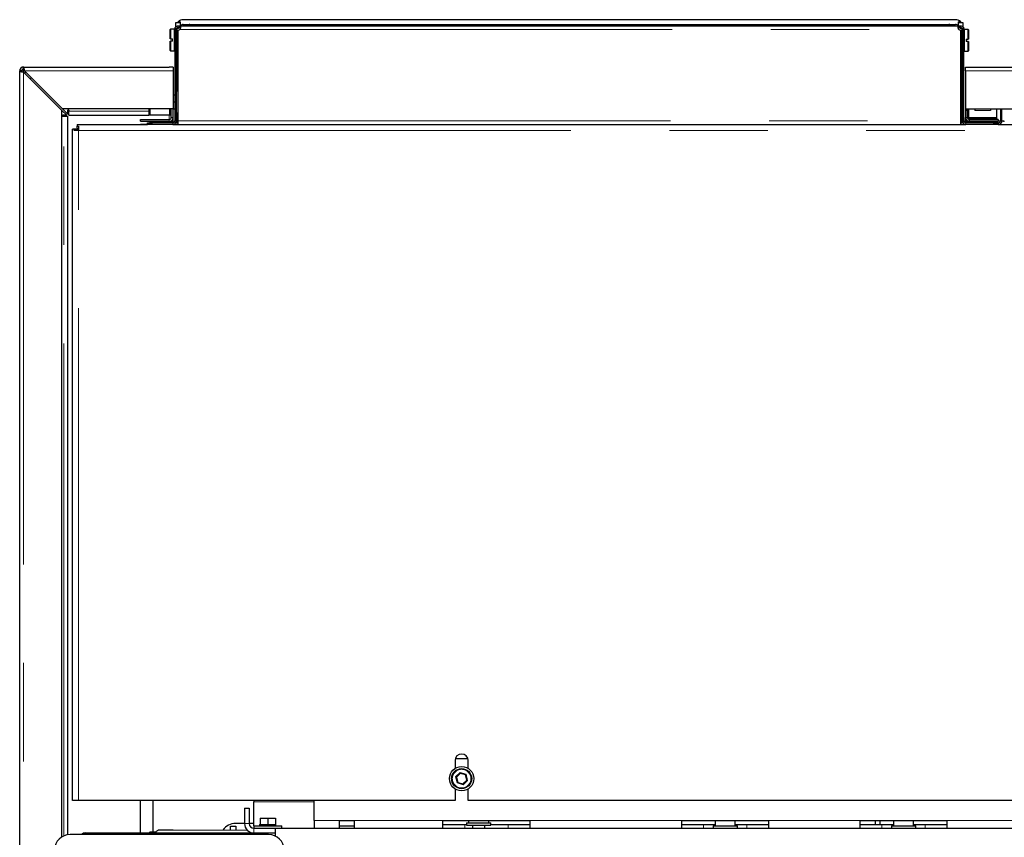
# Model space of a CAD drawing. Header units: millimetres. Extents: x 28 to 241, y 73 to 155.
# Tile 31 of 71: x 97 to 110, y 94 to 104. Entities that reach past the tile are written whole.
import ezdxf

# ---------------------------------------------------------------- set-up
doc = ezdxf.new("R2010")
doc.units = ezdxf.units.MM
doc.linetypes.add('PHANTOM', pattern=[12.7, 6.35, -1.27, 1.27, -1.27, 1.27, -1.27])

msp = doc.modelspace()

# ---------------------------------------------------------------- linework, layer by layer
at = {"color": 7, "linetype": 'Continuous', "lineweight": 25}
for p, q in [((98.927, 104.176), (98.867, 104.176)), ((98.867, 104.176), (98.867, 104.122)), ((98.887, 104.176), (98.9, 104.19)), ((98.9, 104.182), (98.895, 104.176)), ((98.9, 104.182), (98.9, 104.19)), ((98.927, 104.19), (98.9, 104.19)), ((98.927, 104.182), (98.9, 104.182)), ((98.927, 104.19), (98.927, 104.182)), ((98.927, 104.176), (98.927, 104.182)), ((98.927, 104.176), (98.927, 104.127)), ((108.927, 104.216), (98.967, 104.216)), ((98.967, 104.156), (108.927, 104.156)), ((108.994, 104.19), (108.967, 104.19)), ((108.967, 104.182), (108.967, 104.19)), ((108.994, 104.182), (108.967, 104.182)), ((108.967, 104.182), (108.967, 104.176)), ((109.027, 104.176), (108.967, 104.176)), ((108.967, 104.136), (108.967, 104.176)), ((108.994, 104.19), (108.994, 104.182)), ((108.994, 104.19), (109.007, 104.176)), ((108.999, 104.176), (108.994, 104.182)), ((109.027, 104.121), (109.027, 104.176)), ((98.802, 104.093), (98.798, 104.089)), ((98.798, 103.968), (98.798, 104.089)), ((98.854, 104.093), (98.802, 104.093)), ((98.802, 104.093), (98.802, 103.968)), ((98.857, 104.09), (98.854, 104.093)), ((98.854, 103.953), (98.854, 104.093)), ((98.857, 104.091), (98.857, 102.911)), ((98.879, 104.1), (98.86, 104.108)), ((98.884, 104.093), (98.877, 104.093)), ((98.877, 104.091), (98.877, 102.911)), ((98.916, 104.116), (98.878, 104.097)), ((98.928, 104.116), (98.884, 104.093)), ((98.902, 104.136), (98.925, 104.136)), ((98.902, 104.116), (98.925, 104.116)), ((98.902, 102.911), (98.902, 104.081)), ((98.925, 104.136), (108.969, 104.136)), ((98.925, 104.116), (98.925, 104.136)), ((98.938, 104.137), (98.938, 104.136)), ((98.958, 104.137), (98.938, 104.137)), ((98.958, 104.137), (98.958, 104.136)), ((108.936, 104.136), (108.936, 104.137)), ((108.936, 104.137), (108.956, 104.137)), ((108.956, 104.136), (108.956, 104.137)), ((109.01, 104.093), (108.966, 104.116)), ((108.969, 104.136), (108.969, 104.116)), ((108.969, 104.136), (108.992, 104.136)), ((108.969, 104.116), (108.992, 104.116)), ((109.016, 104.097), (108.978, 104.116)), ((108.992, 104.116), (108.992, 104.136)), ((108.992, 104.081), (108.992, 102.911)), ((109.017, 104.093), (109.01, 104.093)), ((109.015, 104.1), (109.034, 104.108)), ((109.017, 102.911), (109.017, 104.091)), ((109.037, 102.911), (109.037, 104.091)), ((109.04, 104.089), (109.037, 104.086)), ((109.092, 104.089), (109.04, 104.089)), ((109.04, 104.089), (109.04, 103.809)), ((109.096, 104.085), (109.092, 104.089)), ((109.092, 103.964), (109.092, 104.089)), ((109.096, 104.085), (109.096, 103.964)), ((98.802, 103.968), (98.798, 103.968)), ((98.798, 103.817), (98.798, 103.938)), ((98.798, 103.938), (98.802, 103.938)), ((98.802, 103.968), (98.828, 103.968)), ((98.802, 103.938), (98.802, 103.813)), ((98.828, 103.938), (98.802, 103.938)), ((98.828, 103.938), (98.828, 103.968)), ((98.854, 103.813), (98.854, 103.953)), ((109.066, 103.964), (109.092, 103.964)), ((109.066, 103.964), (109.066, 103.934)), ((109.092, 103.934), (109.066, 103.934)), ((109.096, 103.964), (109.092, 103.964)), ((109.092, 103.809), (109.092, 103.934)), ((109.092, 103.934), (109.096, 103.934)), ((109.096, 103.934), (109.096, 103.813)), ((98.798, 103.817), (98.802, 103.813)), ((98.802, 103.813), (98.854, 103.813)), ((98.854, 103.813), (98.857, 103.816)), ((109.037, 103.812), (109.04, 103.809)), ((109.04, 103.809), (109.092, 103.809)), ((109.092, 103.809), (109.096, 103.813)), ((96.882, 103.556), (96.857, 103.556)), ((96.857, 86.753), (96.857, 103.556)), ((96.907, 103.581), (96.907, 103.606)), ((96.907, 103.606), (98.787, 103.606)), ((96.907, 103.573), (96.914, 103.573)), ((96.907, 103.541), (97.397, 103.051)), ((97.411, 103.066), (96.921, 103.556)), ((98.837, 103.606), (98.787, 103.606)), ((98.837, 103.606), (98.837, 103.556)), ((98.837, 103.556), (98.837, 103.066)), ((109.057, 103.606), (109.107, 103.606)), ((109.057, 103.556), (109.057, 103.606)), ((109.057, 103.556), (109.057, 103.066)), ((109.107, 103.606), (124.207, 103.606)), ((98.902, 103.296), (98.877, 103.296)), ((98.837, 103.246), (98.857, 103.246)), ((98.837, 103.156), (98.857, 103.156)), ((97.397, 103.051), (97.397, 93.676)), ((97.397, 103.051), (97.465, 102.984)), ((98.837, 103.066), (97.411, 103.066)), ((97.411, 103.066), (97.479, 102.998)), ((97.479, 102.998), (97.479, 103.048)), ((97.491, 103.048), (97.491, 103.036)), ((97.491, 102.986), (97.491, 103.036)), ((98.524, 103.066), (98.524, 102.986)), ((98.802, 103.066), (98.802, 102.986)), ((98.812, 102.956), (98.812, 103.066)), ((98.837, 102.956), (98.837, 103.066)), ((98.837, 103.066), (98.857, 103.066)), ((98.877, 103.016), (98.902, 103.016)), ((109.057, 103.066), (123.703, 103.066)), ((109.057, 103.066), (109.057, 103.046)), ((109.082, 103.046), (109.057, 103.046)), ((109.057, 103.046), (109.057, 102.956)), ((109.082, 103.066), (109.082, 103.046)), ((109.082, 102.956), (109.082, 103.046)), ((109.097, 103.066), (109.097, 102.954)), ((109.177, 103.064), (109.177, 103.045)), ((109.377, 103.064), (109.377, 103.045)), ((109.457, 103.066), (109.457, 102.954)), ((109.507, 103.066), (109.507, 102.911)), ((109.527, 102.911), (109.527, 103.066)), ((97.465, 102.984), (97.415, 102.984)), ((97.415, 102.971), (97.427, 102.971)), ((97.427, 102.971), (97.477, 102.971)), ((97.477, 93.707), (97.477, 102.971)), ((97.491, 102.986), (98.524, 102.986)), ((98.417, 102.906), (98.417, 102.931)), ((98.417, 102.931), (98.787, 102.931)), ((98.417, 102.906), (98.787, 102.906)), ((98.417, 102.871), (98.507, 102.871)), ((98.417, 102.866), (98.417, 102.871)), ((98.507, 102.866), (98.507, 102.886)), ((98.507, 102.886), (98.567, 102.886)), ((98.539, 102.986), (98.524, 102.986)), ((98.537, 102.9), (98.797, 102.9)), ((98.537, 102.9), (98.537, 102.886)), ((98.789, 102.986), (98.539, 102.986)), ((98.832, 102.886), (98.567, 102.886)), ((98.802, 102.986), (98.789, 102.986)), ((98.797, 102.886), (98.797, 102.9)), ((98.812, 102.986), (98.802, 102.986)), ((98.812, 102.897), (98.812, 102.912)), ((98.837, 102.9), (98.817, 102.9)), ((98.817, 102.886), (98.817, 102.9)), ((98.82, 102.918), (98.837, 102.918)), ((98.837, 102.918), (98.837, 102.956)), ((98.837, 102.9), (98.837, 102.918)), ((98.869, 102.886), (98.877, 102.886)), ((98.877, 102.911), (98.877, 102.886)), ((98.877, 102.886), (98.884, 102.886)), ((98.884, 102.886), (98.902, 102.886)), ((98.902, 102.866), (98.902, 102.911)), ((108.992, 102.911), (108.992, 102.866)), ((108.992, 102.886), (109.01, 102.886)), ((109.01, 102.886), (109.017, 102.886)), ((109.017, 102.886), (109.017, 102.911)), ((109.025, 102.886), (109.017, 102.886)), ((109.057, 102.906), (109.057, 102.956)), ((109.107, 102.906), (109.057, 102.906)), ((109.057, 102.906), (109.057, 102.904)), ((109.082, 102.904), (109.057, 102.904)), ((109.057, 102.9), (109.057, 102.904)), ((109.057, 102.9), (109.077, 102.9)), ((109.417, 102.886), (109.062, 102.886)), ((109.077, 102.9), (109.077, 102.886)), ((109.082, 102.904), (109.082, 102.906)), ((109.082, 102.897), (109.082, 102.904)), ((109.097, 102.954), (109.097, 102.941)), ((109.097, 102.941), (109.097, 102.933)), ((109.097, 102.941), (109.457, 102.941)), ((109.097, 102.886), (109.097, 102.9)), ((109.097, 102.9), (109.357, 102.9)), ((109.477, 102.931), (109.107, 102.931)), ((109.477, 102.906), (109.107, 102.906)), ((109.132, 102.9), (109.132, 102.906)), ((109.357, 102.9), (109.357, 102.886)), ((109.477, 102.891), (109.357, 102.891)), ((109.417, 102.886), (109.477, 102.886)), ((109.457, 102.954), (109.457, 102.941)), ((109.457, 102.941), (109.457, 102.931)), ((109.477, 102.931), (109.477, 102.906)), ((109.506, 102.906), (109.477, 102.906)), ((109.477, 102.886), (109.477, 102.891)), ((109.477, 102.886), (109.477, 102.866)), ((109.482, 102.886), (109.477, 102.886)), ((109.545, 102.906), (109.527, 102.906)), ((109.545, 102.903), (109.545, 102.906)), ((109.545, 102.906), (109.556, 102.906)), ((97.537, 94.146), (97.537, 102.806)), ((97.56, 102.806), (97.537, 102.806)), ((97.56, 102.786), (97.56, 102.806)), ((97.589, 102.806), (97.56, 102.806)), ((97.617, 102.786), (97.56, 102.786)), ((97.589, 102.786), (97.589, 102.806)), ((97.597, 102.866), (97.597, 102.842)), ((97.597, 102.866), (98.507, 102.866)), ((97.597, 102.842), (97.617, 102.842)), ((97.597, 102.814), (97.597, 102.842)), ((97.597, 102.814), (97.617, 102.814)), ((97.607, 102.786), (97.607, 102.814)), ((97.617, 102.842), (97.617, 102.786)), ((98.567, 102.866), (98.507, 102.866)), ((98.832, 102.866), (98.567, 102.866)), ((98.832, 102.866), (109.062, 102.866)), ((98.902, 102.866), (108.992, 102.866)), ((98.913, 102.866), (98.915, 102.866)), ((108.979, 102.866), (108.981, 102.866)), ((109.417, 102.866), (109.062, 102.866)), ((109.477, 102.866), (109.417, 102.866)), ((109.477, 102.866), (123.517, 102.866)), ((102.472, 94.661), (102.472, 94.561)), ((102.477, 94.689), (102.637, 94.689)), ((102.642, 94.561), (102.642, 94.661)), ((102.54, 94.496), (102.49, 94.448)), ((102.607, 94.477), (102.54, 94.496)), ((102.49, 94.448), (102.507, 94.381)), ((102.507, 94.381), (102.574, 94.362)), ((102.574, 94.362), (102.624, 94.41)), ((102.577, 94.35), (102.574, 94.362)), ((102.624, 94.41), (102.607, 94.477)), ((102.472, 94.297), (102.472, 94.146)), ((102.642, 94.146), (102.642, 94.297)), ((97.617, 94.146), (97.537, 94.146)), ((102.472, 94.146), (97.617, 94.146)), ((98.417, 93.729), (98.417, 94.146)), ((98.574, 94.146), (98.574, 93.741)), ((98.577, 93.74), (98.577, 94.146)), ((99.877, 94.146), (99.877, 94.129)), ((99.877, 93.819), (99.877, 94.129)), ((100.657, 93.889), (100.657, 94.146)), ((110.472, 94.146), (102.642, 94.146)), ((99.757, 94.049), (99.817, 94.049)), ((99.757, 94.049), (99.757, 93.849)), ((99.817, 94.049), (99.817, 93.849)), ((99.957, 93.919), (99.957, 93.839)), ((99.957, 93.919), (100.057, 93.919)), ((100.057, 93.919), (100.057, 93.839)), ((100.057, 93.919), (100.157, 93.919)), ((100.157, 93.919), (100.157, 93.839)), ((100.657, 93.889), (100.657, 93.789)), ((100.982, 93.889), (101.172, 93.889)), ((100.982, 93.789), (100.982, 93.889)), ((101.172, 93.889), (101.172, 93.789)), ((102.317, 93.889), (103.437, 93.889)), ((102.317, 93.789), (102.317, 93.889)), ((102.62, 93.859), (102.62, 93.829)), ((102.62, 93.859), (102.934, 93.859)), ((102.647, 93.889), (102.647, 93.859)), ((102.907, 93.859), (102.907, 93.889)), ((102.934, 93.829), (102.934, 93.859)), ((103.437, 93.889), (103.437, 93.789)), ((105.397, 93.889), (106.517, 93.889)), ((105.397, 93.789), (105.397, 93.889)), ((105.827, 93.889), (105.827, 93.819)), ((106.087, 93.819), (106.087, 93.889)), ((106.517, 93.889), (106.517, 93.789)), ((107.697, 93.889), (108.817, 93.889)), ((107.697, 93.789), (107.697, 93.889)), ((107.894, 93.839), (107.894, 93.889)), ((107.954, 93.839), (107.954, 93.889)), ((108.127, 93.889), (108.127, 93.819)), ((108.387, 93.819), (108.387, 93.889)), ((108.817, 93.889), (108.817, 93.789)), ((97.707, 93.729), (99.877, 93.729)), ((98.534, 93.742), (98.574, 93.742)), ((98.534, 93.742), (98.534, 93.74)), ((98.534, 93.729), (98.534, 93.74)), ((98.535, 93.74), (98.587, 93.74)), ((98.574, 93.741), (98.574, 93.74)), ((98.574, 93.74), (98.614, 93.74)), ((98.614, 93.74), (98.587, 93.74)), ((98.665, 93.77), (98.722, 93.77)), ((98.722, 93.77), (98.838, 93.77)), ((98.838, 93.77), (99.793, 93.763)), ((99.574, 93.815), (99.644, 93.815)), ((99.574, 93.765), (99.574, 93.815)), ((99.757, 93.85), (99.641, 93.85)), ((99.644, 93.815), (99.644, 93.764)), ((99.877, 93.85), (99.817, 93.85)), ((99.877, 93.819), (99.877, 93.789)), ((99.877, 93.819), (100.237, 93.819)), ((99.877, 93.789), (100.157, 93.789)), ((99.877, 93.729), (100.157, 93.729)), ((99.952, 93.839), (99.952, 93.819)), ((99.952, 93.839), (99.957, 93.839)), ((99.957, 93.839), (99.979, 93.839)), ((99.979, 93.839), (100.035, 93.839)), ((100.035, 93.839), (100.057, 93.839)), ((100.057, 93.839), (100.079, 93.839)), ((100.079, 93.839), (100.135, 93.839)), ((100.135, 93.839), (100.157, 93.839)), ((100.157, 93.839), (100.162, 93.839)), ((100.157, 93.789), (100.657, 93.789)), ((100.157, 93.687), (100.157, 93.789)), ((100.162, 93.819), (100.162, 93.839)), ((100.237, 93.789), (100.237, 93.819)), ((100.657, 93.789), (100.982, 93.789)), ((100.982, 93.819), (101.104, 93.819)), ((100.982, 93.789), (101.172, 93.789)), ((101.104, 93.819), (101.172, 93.819)), ((101.172, 93.789), (102.317, 93.789)), ((102.317, 93.839), (102.597, 93.839)), ((102.317, 93.789), (103.437, 93.789)), ((102.597, 93.839), (102.62, 93.839)), ((102.62, 93.829), (102.934, 93.829)), ((102.697, 93.829), (102.697, 93.789)), ((102.857, 93.789), (102.857, 93.829)), ((102.934, 93.839), (103.157, 93.839)), ((103.157, 93.839), (103.437, 93.839)), ((103.437, 93.789), (105.397, 93.789)), ((105.397, 93.839), (105.677, 93.839)), ((105.397, 93.789), (106.517, 93.789)), ((105.677, 93.839), (105.827, 93.839)), ((105.8, 93.819), (105.8, 93.789)), ((105.8, 93.819), (105.984, 93.819)), ((105.984, 93.819), (106.114, 93.819)), ((106.087, 93.839), (106.237, 93.839)), ((106.114, 93.789), (106.114, 93.819)), ((106.237, 93.839), (106.517, 93.839)), ((106.517, 93.789), (107.697, 93.789)), ((107.697, 93.839), (107.977, 93.839)), ((107.697, 93.789), (108.817, 93.789)), ((107.977, 93.839), (108.127, 93.839)), ((108.1, 93.819), (108.1, 93.789)), ((108.1, 93.819), (108.284, 93.819)), ((108.284, 93.819), (108.414, 93.819)), ((108.387, 93.839), (108.537, 93.839)), ((108.414, 93.789), (108.414, 93.819)), ((108.537, 93.839), (108.817, 93.839)), ((108.817, 93.789), (110.462, 93.789)), ((100.067, 93.709), (97.507, 93.709))]:
    msp.add_line(p, q, dxfattribs=at)
at = {"color": 8, "linetype": 'PHANTOM', "lineweight": 18}
for p, q in [((98.857, 104.091), (98.877, 104.091)), ((98.884, 104.093), (98.884, 103.296)), ((98.902, 104.136), (98.902, 104.116)), ((98.925, 104.091), (108.969, 104.091)), ((109.01, 102.886), (109.01, 104.093)), ((109.017, 104.091), (109.037, 104.091)), ((96.907, 103.541), (96.907, 103.573)), ((96.907, 103.541), (96.907, 86.911)), ((96.921, 103.556), (98.837, 103.556)), ((109.057, 103.556), (124.193, 103.556)), ((97.491, 103.036), (98.524, 103.036)), ((98.539, 103.066), (98.539, 102.986)), ((98.789, 103.066), (98.789, 102.986)), ((98.884, 103.016), (98.884, 102.886)), ((109.177, 103.064), (109.377, 103.064)), ((109.177, 103.045), (109.377, 103.045)), ((97.427, 93.692), (97.427, 102.971)), ((98.567, 102.886), (98.567, 102.866)), ((98.787, 102.986), (98.787, 102.931)), ((98.787, 102.931), (98.787, 102.906)), ((98.787, 102.906), (98.787, 102.9)), ((98.812, 102.956), (98.837, 102.956)), ((98.832, 102.886), (98.832, 102.866)), ((98.857, 102.911), (98.877, 102.911)), ((98.902, 102.911), (108.992, 102.911)), ((109.037, 102.911), (109.017, 102.911)), ((109.057, 102.956), (109.082, 102.956)), ((109.062, 102.886), (109.062, 102.866)), ((109.097, 102.954), (109.457, 102.954)), ((109.107, 102.931), (109.107, 102.906)), ((109.107, 102.9), (109.107, 102.906)), ((109.417, 102.866), (109.417, 102.886)), ((109.482, 102.866), (109.482, 102.886)), ((109.507, 102.911), (109.527, 102.911)), ((97.617, 102.786), (123.497, 102.786)), ((97.617, 94.146), (97.617, 102.786)), ((98.913, 102.866), (98.913, 102.866)), ((108.981, 102.866), (108.981, 102.866)), ((102.479, 94.451), (102.537, 94.507)), ((102.537, 94.507), (102.615, 94.485)), ((102.499, 94.373), (102.479, 94.451)), ((102.577, 94.35), (102.499, 94.373)), ((102.635, 94.406), (102.577, 94.35)), ((102.615, 94.485), (102.635, 94.406)), ((100.657, 94.129), (99.877, 94.129)), ((100.657, 93.889), (100.982, 93.889)), ((101.172, 93.889), (102.317, 93.889)), ((103.437, 93.889), (105.397, 93.889)), ((106.517, 93.889), (107.697, 93.889)), ((108.817, 93.889), (110.462, 93.889)), ((97.707, 93.729), (97.707, 93.709)), ((98.534, 93.74), (98.574, 93.74)), ((98.535, 93.729), (98.535, 93.74)), ((98.535, 93.74), (98.574, 93.74)), ((98.665, 93.77), (99.794, 93.762)), ((99.757, 93.849), (99.817, 93.849)), ((99.877, 93.729), (99.877, 93.789)), ((102.597, 93.839), (102.597, 93.789)), ((103.157, 93.839), (103.157, 93.789)), ((105.677, 93.839), (105.677, 93.789)), ((106.237, 93.839), (106.237, 93.789)), ((107.977, 93.839), (107.977, 93.789)), ((108.537, 93.839), (108.537, 93.789))]:
    msp.add_line(p, q, dxfattribs=at)
at = {"color": 7, "linetype": 'Continuous', "lineweight": 25, "flags": 128}
for points in [[(96.936, 103.541), (96.929, 103.534), (96.922, 103.526)], [(97.007, 103.469), (97, 103.463), (96.993, 103.455)], [(102.537, 94.507), (102.538, 94.505), (102.538, 94.503), (102.539, 94.502), (102.539, 94.5), (102.54, 94.499), (102.54, 94.498), (102.54, 94.497), (102.54, 94.496), (102.54, 94.496)], [(98.587, 93.74), (98.587, 93.73), (98.587, 93.729)], [(98.665, 93.77), (98.666, 93.77), (98.666, 93.77), (98.666, 93.77), (98.666, 93.77), (98.666, 93.77), (98.666, 93.77), (98.665, 93.77), (98.665, 93.77)]]:
    msp.add_lwpolyline(points, dxfattribs=at)
at = {"color": 7, "linetype": 'Continuous', "lineweight": 25}
for radius in [0.157, 0.13]:
    msp.add_circle((102.557, 94.429), radius, dxfattribs=at)
at = {"color": 8, "linetype": 'PHANTOM', "lineweight": 18}
msp.add_circle((102.557, 94.429), 0.12, dxfattribs=at)
at = {"color": 7, "linetype": 'Continuous', "lineweight": 25}
for centre, radius, start, end in [((99.052, 104.116), 0.04, 90, 150.1636), ((108.842, 104.116), 0.04, 29.8318, 90.0037), ((98.902, 104.091), 0.045, 158.835, 180), ((98.902, 104.091), 0.025, 158.835, 180), ((98.902, 104.111), 0.03, 270, 319.1184), ((108.992, 104.111), 0.03, 220.8816, 270), ((108.992, 104.091), 0.025, 0, 21.165), ((108.992, 104.091), 0.045, 0, 21.165), ((96.907, 103.556), 0.05, 90, 180), ((96.907, 103.556), 0.025, 90, 180), ((97.485, 103.048), 0.00625, 0, 180), ((97.415, 102.978), 0.00625, 90, 270), ((98.787, 102.956), 0.025, 270, 0), ((98.787, 102.956), 0.05, 270, 0), ((98.84, 102.9), 0.0233, 181.5268, 219.8239), ((98.832, 102.911), 0.025, 270, 0), ((98.832, 102.911), 0.045, 270, 0), ((98.853, 102.901), 0.0157, 183.441, 233.3297), ((109.062, 102.911), 0.045, 180, 270), ((109.062, 102.911), 0.025, 180, 270), ((109.041, 102.901), 0.0157, 306.667, 356.5669), ((109.107, 102.956), 0.05, 180, 270), ((109.054, 102.9), 0.0233, 320.1693, 358.48), ((109.107, 102.956), 0.025, 180, 270), ((109.482, 102.911), 0.045, 270, 0), ((109.482, 102.911), 0.025, 270, 0), ((109.551, 102.903), 0.00625, 0, 180), ((102.557, 94.661), 0.085, 0, 180), ((100.38, 87.115), 7.63, 73.943, 74.0297), ((100.014, 96.956), 3.584, 313.8956, 314.0802), ((109.477, 87.366), 9.887, 133.9503, 134.0172), ((104.673, 101.531), 7.411, 253.9417, 254.031), ((97.707, 93.649), 0.08, 90, 131.4096), ((98.535, 93.78), 0.04, 268.4681, 269.9904), ((98.574, 93.739), 0.00093, 75.222, 103.5781), ((99.641, 93.65), 0.2, 90, 144.557), ((99.877, 93.849), 0.12, 180, 270), ((99.877, 93.849), 0.06, 180, 270), ((97.507, 93.509), 0.2, 90, 180), ((100.067, 93.509), 0.2, 0, 90)]:
    msp.add_arc(centre, radius, start, end, dxfattribs=at)
for centre, major_axis, start_param, end_param in [((98.967, 104.116), (0.0851, -0.0526), 2.124645, 2.862238), ((98.967, 104.116), (0.034, -0.021), 2.124645, 3.174445), ((108.927, 104.116), (0.0851, 0.0526), 0.279354, 1.016948), ((108.927, 104.116), (0.034, 0.021), 6.250333, 7.300133)]:
    msp.add_ellipse(centre, major_axis=major_axis, ratio=0.999234, start_param=start_param, end_param=end_param, dxfattribs=at)
at = {"color": 8, "linetype": 'PHANTOM', "lineweight": 18}
for points, knots in [([(99.052, 104.156), (99.052, 104.156), (99.05, 104.155), (99.049, 104.15), (99.048, 104.145), (99.047, 104.14), (99.047, 104.137), (99.047, 104.136)], [0, 0, 0, 0, 0.3536, 0.566955, 0.737174, 0.930944, 1, 1, 1, 1]), ([(108.847, 104.136), (108.847, 104.137), (108.847, 104.14), (108.846, 104.145), (108.845, 104.15), (108.844, 104.155), (108.843, 104.156), (108.842, 104.156)], [0, 0, 0, 0, 0.069056, 0.262826, 0.433045, 0.6464, 1, 1, 1, 1])]:
    msp.add_open_spline(points, degree=3, knots=knots, dxfattribs=at)
at = {"color": 7, "linetype": 'Continuous', "lineweight": 25}
for points, knots in [([(98.86, 104.108), (98.86, 104.108), (98.86, 104.108), (98.862, 104.111), (98.864, 104.116), (98.868, 104.121), (98.874, 104.127), (98.882, 104.132), (98.892, 104.136), (98.898, 104.136), (98.902, 104.136)], [0, 0, 0, 0, 0.0884995, 0.1840332, 0.2910816, 0.4119108, 0.545602, 0.6904974, 0.8419478, 1, 1, 1, 1]), ([(98.884, 104.093), (98.883, 104.093), (98.881, 104.091), (98.879, 104.09), (98.877, 104.088), (98.877, 104.087), (98.877, 104.086)], [0, 0, 0, 0, 0.249977, 0.499958, 0.750118, 1, 1, 1, 1]), ([(98.879, 104.1), (98.879, 104.101), (98.879, 104.101), (98.881, 104.105), (98.883, 104.108), (98.886, 104.111), (98.891, 104.114), (98.896, 104.116), (98.9, 104.116), (98.902, 104.116)], [0, 0, 0, 0, 0.249367, 0.374519, 0.499782, 0.624837, 0.749976, 0.873982, 1, 1, 1, 1]), ([(98.925, 104.136), (98.926, 104.136), (98.928, 104.136), (98.93, 104.134), (98.932, 104.129), (98.932, 104.123), (98.932, 104.116), (98.93, 104.108), (98.928, 104.099), (98.926, 104.094), (98.925, 104.091)], [0, 0, 0, 0, 0.115338, 0.238986, 0.368162, 0.499967, 0.631863, 0.760866, 0.883215, 1, 1, 1, 1]), ([(98.925, 104.116), (98.926, 104.116), (98.928, 104.116), (98.93, 104.115), (98.931, 104.114), (98.931, 104.113)], [0, 0, 0, 0, 0.3719572, 0.7452473, 1, 1, 1, 1]), ([(108.969, 104.091), (108.968, 104.094), (108.966, 104.099), (108.964, 104.108), (108.962, 104.116), (108.962, 104.123), (108.962, 104.129), (108.964, 104.134), (108.966, 104.136), (108.968, 104.136), (108.969, 104.136)], [0, 0, 0, 0, 0.1153854, 0.23897, 0.3681972, 0.5000385, 0.6318781, 0.7608754, 0.8832809, 1, 1, 1, 1]), ([(108.962, 104.109), (108.962, 104.11), (108.962, 104.113), (108.964, 104.115), (108.966, 104.116), (108.968, 104.116), (108.969, 104.116)], [0, 0, 0, 0, 0.24975, 0.499719, 0.747471, 1, 1, 1, 1]), ([(108.992, 104.136), (108.995, 104.136), (109.002, 104.136), (109.012, 104.132), (109.02, 104.127), (109.026, 104.121), (109.03, 104.116), (109.032, 104.111), (109.034, 104.108), (109.034, 104.108), (109.034, 104.108)], [0, 0, 0, 0, 0.1567984, 0.3095113, 0.4543788, 0.5880824, 0.7089122, 0.8159612, 0.9107604, 1, 1, 1, 1]), ([(108.992, 104.116), (108.994, 104.116), (108.998, 104.116), (109.003, 104.114), (109.008, 104.111), (109.011, 104.108), (109.013, 104.105), (109.015, 104.101), (109.015, 104.101), (109.015, 104.1)], [0, 0, 0, 0, 0.124996, 0.25004, 0.375159, 0.50022, 0.625479, 0.750633, 1, 1, 1, 1]), ([(109.017, 104.086), (109.017, 104.087), (109.017, 104.088), (109.015, 104.09), (109.013, 104.091), (109.011, 104.093), (109.01, 104.093)], [0, 0, 0, 0, 0.249884, 0.500038, 0.750021, 1, 1, 1, 1]), ([(96.857, 103.556), (96.858, 103.555), (96.859, 103.552), (96.868, 103.549), (96.881, 103.546), (96.895, 103.544), (96.904, 103.542), (96.907, 103.541)], [0, 0, 0, 0, 0.21813, 0.436287, 0.65447, 0.872636, 1, 1, 1, 1]), ([(96.907, 103.573), (96.904, 103.572), (96.898, 103.569), (96.89, 103.565), (96.884, 103.561), (96.882, 103.558), (96.882, 103.556), (96.882, 103.556)], [0, 0, 0, 0, 0.236314, 0.472511, 0.708842, 0.945048, 1, 1, 1, 1]), ([(96.882, 103.556), (96.882, 103.554), (96.883, 103.552), (96.888, 103.549), (96.895, 103.546), (96.902, 103.543), (96.906, 103.542), (96.907, 103.541)], [0, 0, 0, 0, 0.22827, 0.456757, 0.685012, 0.913335, 1, 1, 1, 1]), ([(96.907, 103.573), (96.901, 103.572), (96.894, 103.571), (96.887, 103.569), (96.886, 103.569)], [0, 0, 0, 0, 0.796148, 1, 1, 1, 1]), ([(96.921, 103.556), (96.92, 103.561), (96.918, 103.573), (96.915, 103.588), (96.912, 103.599), (96.909, 103.605), (96.908, 103.605), (96.907, 103.606)], [0, 0, 0, 0, 0.218184, 0.436284, 0.654459, 0.872643, 1, 1, 1, 1]), ([(96.921, 103.556), (96.92, 103.559), (96.918, 103.565), (96.915, 103.572), (96.911, 103.578), (96.909, 103.58), (96.907, 103.58), (96.907, 103.581)], [0, 0, 0, 0, 0.228369, 0.456836, 0.685151, 0.913425, 1, 1, 1, 1]), ([(98.817, 102.894), (98.816, 102.895), (98.811, 102.899), (98.803, 102.9), (98.798, 102.9), (98.797, 102.9)], [0, 0, 0, 0, 0.194371, 0.90846, 1, 1, 1, 1]), ([(98.817, 102.894), (98.816, 102.895), (98.811, 102.899), (98.803, 102.9), (98.798, 102.9), (98.797, 102.9)], [0, 0, 0, 0, 0.194371, 0.90846, 1, 1, 1, 1]), ([(109.097, 102.9), (109.092, 102.9), (109.084, 102.899), (109.079, 102.895), (109.077, 102.894)], [0, 0, 0, 0, 0.712103, 1, 1, 1, 1]), ([(109.097, 102.9), (109.092, 102.9), (109.084, 102.899), (109.079, 102.895), (109.077, 102.894)], [0, 0, 0, 0, 0.712103, 1, 1, 1, 1]), ([(98.607, 93.729), (98.608, 93.731), (98.612, 93.738), (98.621, 93.75), (98.635, 93.761), (98.648, 93.767), (98.66, 93.77), (98.664, 93.77), (98.665, 93.77)], [0, 0, 0, 0, 0.083488, 0.28126, 0.479006, 0.668161, 0.842144, 1, 1, 1, 1])]:
    msp.add_open_spline(points, degree=3, knots=knots, dxfattribs=at)

doc.saveas('drawing.dxf')
